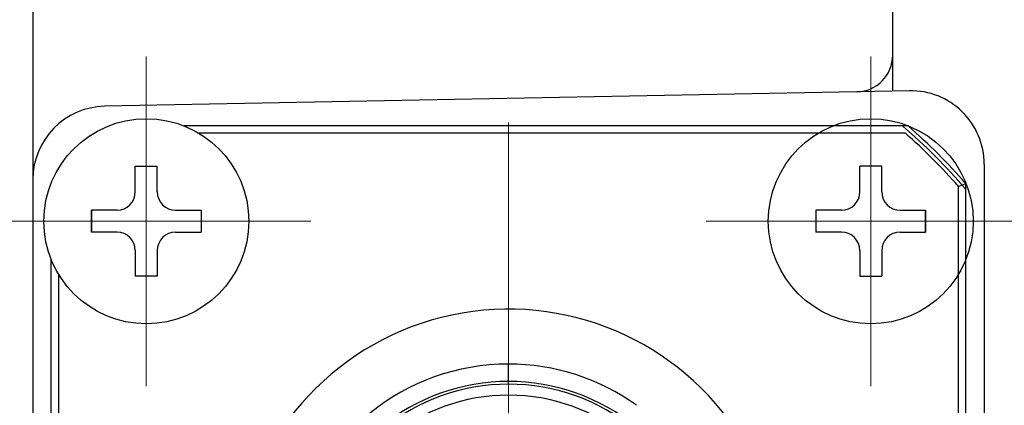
# Model space of a CAD drawing. Header units: millimetres. Extents: x 0 to 1300, y 0 to 891.
# Tile 21 of 148: x 548 to 575, y 299 to 309. Entities that reach past the tile are written whole.
import ezdxf

# ---------------------------------------------------------------- set-up
doc = ezdxf.new("R2010")
doc.units = ezdxf.units.MM
doc.header["$LTSCALE"] = 0.545669
doc.linetypes.add('CENTER', pattern=[50.8, 31.75, -6.35, 6.35, -6.35])
doc.linetypes.add('PHANTOM', pattern=[63.5, 31.75, -6.35, 6.35, -6.35, 6.35, -6.35])
doc.layers.add('NoLayerName_001', color=7, linetype='Continuous')

# ---------------------------------------------------------------- blocks, each defined once
blk = doc.blocks.new('DIM_0002')
at = {"color": 3, "linetype": 'Continuous', "lineweight": 13}
blk.add_arc((60.066, 60.917), 60.066, 345, 255, dxfattribs=at)

msp = doc.modelspace()

# ---------------------------------------------------------------- linework, layer by layer
at = {"layer": 'NoLayerName_001', "color": 7, "linetype": 'Continuous', "lineweight": 25}
msp.add_line((572.10164849, 307.37916968), (572.10164849, 322.42083634), dxfattribs=at)
at = {"layer": 'NoLayerName_001', "color": 4, "linetype": 'Continuous', "lineweight": 25}
for p, q in [((548.60164849, 314.54442582), (548.60164849, 242.29724687)), ((572.56319406, 307.3816353), (550.56319406, 306.95855837)), ((574.60164849, 305.38200502), (574.60164849, 289.75471722))]:
    msp.add_line(p, q, dxfattribs=at)
at = {"layer": 'NoLayerName_001', "color": 4, "linetype": 'CENTER', "lineweight": 13}
msp.add_line((561.60164849, 289.19583634), (561.60164849, 308.92083634), dxfattribs=at)
at = {"layer": 'NoLayerName_001', "color": 140, "linetype": 'CENTER', "lineweight": 13}
for p, q in [((551.70164849, 308.32083634), (551.70164849, 299.32083634)), ((571.50164849, 308.32083634), (571.50164849, 299.32083634)), ((547.20164849, 303.82083634), (556.20164849, 303.82083634)), ((576.00164849, 303.82083634), (567.00164849, 303.82083634))]:
    msp.add_line(p, q, dxfattribs=at)
at = {"layer": 'NoLayerName_001', "color": 60, "linetype": 'Continuous', "lineweight": 25}
for p, q in [((572.52456019, 306.42083634), (552.74087898, 306.42083634)), ((572.44922887, 306.22083634), (553.143869, 306.22083634)), ((574.10164849, 304.84374804), (573.90164849, 304.76841672)), ((573.90164849, 290.43913978), (573.90164849, 304.76841672)), ((574.10164849, 290.3832227), (574.10164849, 304.84374804)), ((549.10164849, 285.06006683), (549.10164849, 302.78160586)), ((549.30164849, 302.37861583), (549.30164849, 285.46305685)), ((561.60164849, 299.44585842), (561.60164849, 299.92083634))]:
    msp.add_line(p, q, dxfattribs=at)
at = {"layer": 'NoLayerName_001', "color": 140, "linetype": 'Continuous', "lineweight": 25}
for p, q in [((551.40164849, 305.32083634), (552.00164849, 305.32083634)), ((551.40164849, 304.62083634), (551.40164849, 305.32083634)), ((552.00164849, 304.62083634), (552.00164849, 305.32083634)), ((571.80164849, 305.32083634), (571.20164849, 305.32083634)), ((571.20164849, 304.62083634), (571.20164849, 305.32083634)), ((571.80164849, 304.62083634), (571.80164849, 305.32083634)), ((550.20164849, 304.12083634), (550.20164849, 303.52083634)), ((550.90164849, 304.12083634), (550.20164849, 304.12083634)), ((550.20164849, 303.52083634), (550.20164849, 304.12083634)), ((552.50164849, 304.12083634), (553.20164849, 304.12083634)), ((553.20164849, 304.12083634), (553.20164849, 303.52083634)), ((570.00164849, 304.12083634), (570.00164849, 303.52083634)), ((570.70164849, 304.12083634), (570.00164849, 304.12083634)), ((572.30164849, 304.12083634), (573.00164849, 304.12083634)), ((573.00164849, 304.12083634), (573.00164849, 303.52083634)), ((573.00164849, 303.52083634), (573.00164849, 304.12083634)), ((550.90164849, 303.52083634), (550.20164849, 303.52083634)), ((552.50164849, 303.52083634), (553.20164849, 303.52083634)), ((570.70164849, 303.52083634), (570.00164849, 303.52083634)), ((572.30164849, 303.52083634), (573.00164849, 303.52083634)), ((551.40164849, 303.02083634), (551.40164849, 302.32083634)), ((552.00164849, 303.02083634), (552.00164849, 302.32083634)), ((571.20164849, 303.02083634), (571.20164849, 302.32083634)), ((571.80164849, 303.02083634), (571.80164849, 302.32083634)), ((552.00164849, 302.32083634), (551.40164849, 302.32083634)), ((571.20164849, 302.32083634), (571.80164849, 302.32083634))]:
    msp.add_line(p, q, dxfattribs=at)
for centre in [(551.70164849, 303.82083634), (571.50164849, 303.82083634)]:
    msp.add_circle(centre, 2.8, dxfattribs=at)
at = {"layer": 'NoLayerName_001', "color": 7, "linetype": 'Continuous', "lineweight": 25}
msp.add_arc((571.10164849, 308.35371354), 1, 271.101706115, 0, dxfattribs=at)
at = {"layer": 'NoLayerName_001', "color": 4, "linetype": 'Continuous', "lineweight": 25}
for centre, start, end in [((572.60164849, 305.38200502), 0, 91.101706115), ((550.60164849, 304.95892809), 91.101706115, 180)]:
    msp.add_arc(centre, 2, start, end, dxfattribs=at)
at = {"layer": 'NoLayerName_001', "color": 60, "linetype": 'PHANTOM', "lineweight": 13}
msp.add_arc((561.60164849, 293.92083634), 16.5, 40.749054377, 49.250945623, dxfattribs=at)
at = {"layer": 'NoLayerName_001', "color": 60, "linetype": 'Continuous', "lineweight": 25}
for centre, radius, start, end in [((561.60164849, 293.92083634), 16.6, 41.148031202, 48.851968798), ((561.60164849, 293.92083634), 16.4, 41.409622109, 48.590377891), ((561.60164849, 293.92083634), 7.5, 320.2081805, 169.441740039), ((561.60164849, 293.92083634), 6, 90, 245.899819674), ((561.60160394, 293.92069795), 6.00014114, 54.315090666, 89.999574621), ((561.60164849, 293.92083634), 5.45, 12.169543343, 167.830456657), ((561.60170994, 293.92069512), 5.525167, 90.000637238, 129.30709343), ((561.60159059, 293.92069574), 5.52516627, 50.69294994, 89.999399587), ((561.60164849, 293.92083634), 5.14999816, 12.169543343, 167.830456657)]:
    msp.add_arc(centre, radius, start, end, dxfattribs=at)
at = {"layer": 'NoLayerName_001', "color": 140, "linetype": 'Continuous', "lineweight": 25}
for centre, start, end in [((550.90164849, 304.62083634), 270, 0), ((552.50164849, 304.62083634), 180, 270), ((570.70164849, 304.62083634), 270, 0), ((572.30164849, 304.62083634), 180, 270), ((550.90164849, 303.02083634), 0, 90), ((552.50164849, 303.02083634), 90, 180), ((570.70164849, 303.02083634), 0, 90), ((572.30164849, 303.02083634), 90, 180)]:
    msp.add_arc(centre, 0.5, start, end, dxfattribs=at)
at = {"layer": 'NoLayerName_001', "color": 8, "linetype": 'Continuous', "lineweight": 25}
msp.add_open_spline([(561.60528916, 299.37083418), (561.60511605, 299.37120998), (561.60468403, 299.3719309), (561.60455481, 299.37319233), (561.60435471, 299.37442299), (561.60421843, 299.37567368), (561.60409084, 299.37691657), (561.60397682, 299.37816319), (561.60387244, 299.37941363), (561.60377663, 299.38066662), (561.60368769, 299.38192059), (561.60360388, 299.38317444), (561.60352456, 299.38442763), (561.60344944, 299.3856802), (561.60337811, 299.38693234), (561.6033102, 299.38818424), (561.60324532, 299.38943611), (561.60316235, 299.39110562), (561.60306425, 299.39319328), (561.60295453, 299.39569939), (561.602852, 299.39820635), (561.60275583, 299.40071376), (561.60266511, 299.40322133), (561.602565, 299.40614674), (561.60245819, 299.40949008), (561.60234708, 299.4132515), (561.60224371, 299.41701315), (561.60213656, 299.42119307), (561.60202794, 299.4257913), (561.6019196, 299.4308078), (561.60181232, 299.43624252), (561.6017221, 299.44125932), (561.60166891, 299.44460396), (561.60164848, 299.44585819)], degree=3, knots=[0, 0, 0, 0, 0.001241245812, 0.002474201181, 0.003746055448, 0.004995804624, 0.006243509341, 0.007495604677, 0.008750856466, 0.010007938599, 0.011265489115, 0.012522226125, 0.013777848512, 0.015032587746, 0.016286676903, 0.017540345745, 0.018793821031, 0.020047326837, 0.02255505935, 0.025063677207, 0.02757284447, 0.030082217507, 0.032591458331, 0.035100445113, 0.038863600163, 0.042626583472, 0.046389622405, 0.050152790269, 0.055170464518, 0.060188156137, 0.065205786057, 0.071477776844, 0.07524097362, 0.07524097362, 0.07524097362, 0.07524097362], dxfattribs=at)

# ---------------------------------------------------------------- block references
at = {"layer": 'NoLayerName_001', "color": 3, "linetype": 'Continuous', "lineweight": 13}
msp.add_blockref('DIM_0002', (539.03552246, 217.50363159), dxfattribs=at)

doc.saveas('drawing.dxf')
